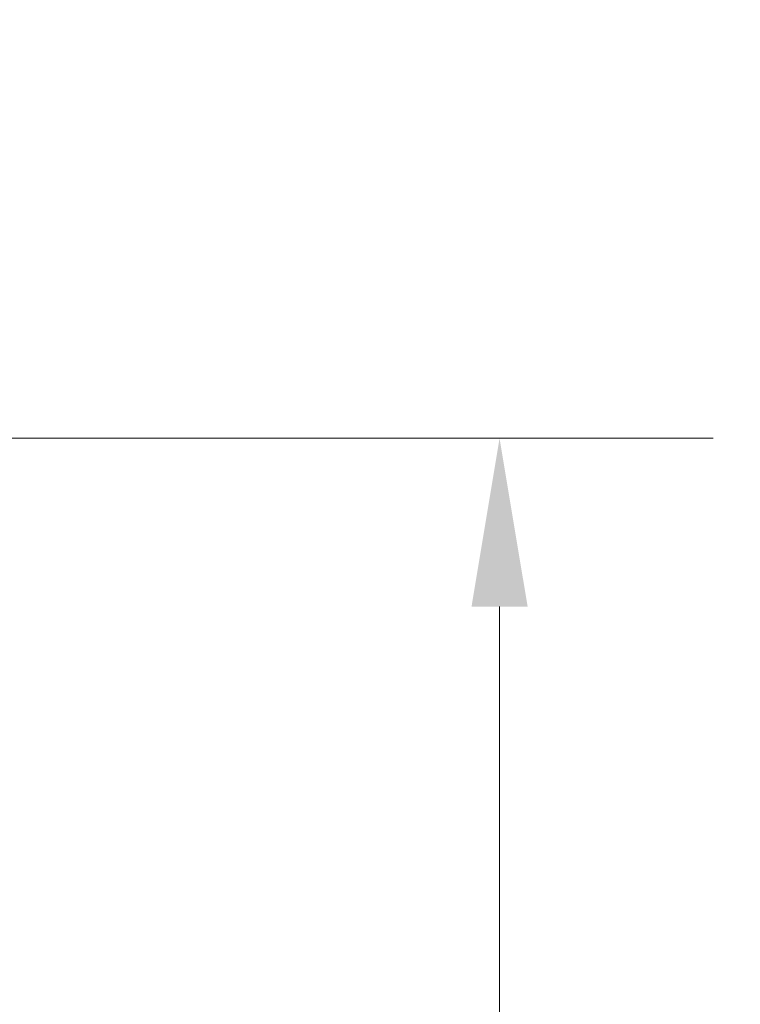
# Model space of a CAD drawing. Header units: inches. Extents: x 16 to 463, y 31 to 294.
# Tile 69 of 110: x 229 to 241, y 169 to 186. Entities that reach past the tile are written whole.
import ezdxf

# ---------------------------------------------------------------- set-up
doc = ezdxf.new("R2010")
doc.units = ezdxf.units.IN
doc.header["$LTSCALE"] = 28.571429
doc.header["$MEASUREMENT"] = 0
doc.layers.add('Dimension (ANSI)', color=7, linetype='Continuous', lineweight=5)
doc.styles.add('ROMANS', font='romans.shx')
doc.dimstyles.new('Default (ANSI)', dxfattribs={"dimscale": 28.571429, "dimtxt": 0.1, "dimasz": 0.098425, "dimexe": 0.125, "dimexo": 0.0625, "dimgap": 0.031496, "dimtad": 0, "dimtih": 1, "dimtoh": 1, "dimrnd": 1e-08, "dimzin": 0, "dimdsep": 46, "dimtxsty": 'ROMANS', "dimcen": 0.09, "dimdle": 0.393701, "dimclrd": 256, "dimclre": 256, "dimclrt": 256, "dimadec": 0, "dimazin": 0, "dimtfac": 1, "dimtofl": 0, "dimtmove": 0, "dimatfit": 3, "dimfxl": 1, "dimtolj": 1, "dimtzin": 0, "dimlwd": -1, "dimlwe": -1, "dimarcsym": 0})

# ---------------------------------------------------------------- blocks, each defined once
blk = doc.blocks.new('*D16')
at = {"layer": 'Defpoints', "color": 0, "transparency": 16777216}
for p in [(222.738, 178.604), (237.174, 178.604), (225.926, 131.541)]:
    blk.add_point(p, dxfattribs=at)
at = {"layer": 'Dimension (ANSI)', "transparency": 16777216}
for p, q in [((224.524, 178.604), (240.746, 178.604)), ((237.174, 175.791), (237.174, 157.401)), ((237.174, 134.353), (237.174, 152.744)), ((227.711, 131.541), (240.746, 131.541))]:
    blk.add_line(p, q, dxfattribs=at)
for points in [[(236.706, 175.791), (237.643, 175.791), (237.174, 178.604)], [(236.706, 134.353), (237.643, 134.353), (237.174, 131.541)]]:
    blk.add_solid(points, dxfattribs=at)
at = {"layer": 'Dimension (ANSI)', "transparency": 16777216, "insert": (231.46, 156.501), "char_height": 2.8571, "attachment_point": 1, "style": 'ROMANS'}
blk.add_mtext('\\A1;47.06', dxfattribs=at)
blk = doc.blocks.new('*D19')
at = {"layer": 'Defpoints', "color": 0, "transparency": 16777216}
for p in [(226.051, 188.007), (222.738, 178.604), (226.051, 138.916)]:
    blk.add_point(p, dxfattribs=at)
at = {"layer": 'Dimension (ANSI)', "transparency": 16777216}
for p, q in [((222.738, 180.389), (222.738, 191.578)), ((219.926, 188.007), (217.114, 188.007)), ((228.863, 188.007), (232.178, 188.007))]:
    blk.add_line(p, q, dxfattribs=at)
for points in [[(219.926, 188.475), (219.926, 187.538), (222.738, 188.007)], [(228.863, 188.475), (228.863, 187.538), (226.051, 188.007)]]:
    blk.add_solid(points, dxfattribs=at)
at = {"layer": 'Dimension (ANSI)', "transparency": 16777216, "insert": (233.078, 189.435), "char_height": 2.8571, "attachment_point": 1, "style": 'ROMANS'}
blk.add_mtext('\\A1;3.31', dxfattribs=at)

msp = doc.modelspace()

# ---------------------------------------------------------------- dimensions: what is measured, and where the dimension line sits
at = {"layer": 'Dimension (ANSI)'}
for base, p1, p2, angle, override, picture, middle in [((226.0507, 188.0066), (222.7383, 178.6036), (226.0507, 138.9161), 180, {"dimtih": 0, "dimtoh": 0, "dimdec": 2, "dimse2": 1, "dimtp": 0, "dimtm": 0, "dimtdec": 2, "dimatfit": 1}, '*D19', (237.0233, 188.0066)), ((237.1743, 178.6036), (225.9257, 131.5411), (222.7383, 178.6036), 90, {"dimdec": 2, "dimtp": 0, "dimtm": 0, "dimtdec": 2, "dimatfit": 1}, '*D16', (237.1743, 155.0724))]:
    dim = msp.add_linear_dim(base=base, p1=p1, p2=p2, angle=angle, dimstyle='Default (ANSI)', override=override, dxfattribs=at)
    dim.commit()
    dim.dimension.update_dxf_attribs({"geometry": picture, "text_midpoint": middle, "dimtype": 160})

doc.saveas('drawing.dxf')
